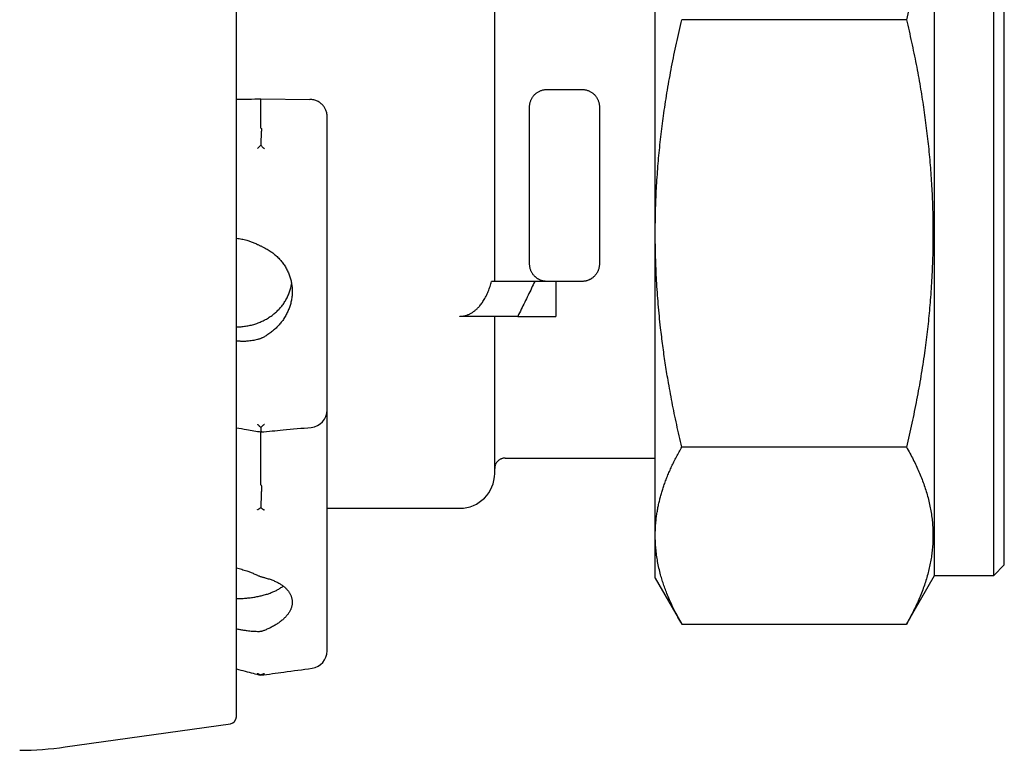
# Model space of a CAD drawing. Header units: millimetres. Extents: x 8 to 399, y 12 to 198.
# Tile 10 of 53: x 80 to 108, y 153 to 174. Entities that reach past the tile are written whole.
import ezdxf

# ---------------------------------------------------------------- set-up
doc = ezdxf.new("R2010")
doc.units = ezdxf.units.MM

msp = doc.modelspace()

# ---------------------------------------------------------------- linework, layer by layer
at = {"color": 7, "linetype": 'Continuous', "lineweight": 30}
for p, q in [((85.749, 174.133), (85.749, 194.109)), ((105.749, 158.208), (105.749, 190.058)), ((107.449, 158.208), (107.449, 190.058)), ((93.149, 166.633), (93.149, 178.903)), ((85.749, 154.156), (85.749, 174.133)), ((104.945, 174.133), (98.51, 174.133)), ((94.649, 172.133), (95.649, 172.133)), ((86.449, 171.022), (86.449, 171.86)), ((86.449, 171.86), (87.854, 171.848)), ((88.349, 170.544), (88.349, 171.356)), ((86.45, 170.535), (86.48, 170.504)), ((94.298, 166.633), (93.058, 166.633)), ((94.899, 166.633), (94.899, 165.632)), ((95.649, 166.633), (94.899, 166.633)), ((92.149, 165.632), (92.149, 165.634)), ((93.808, 165.632), (92.149, 165.632)), ((93.149, 161.274), (93.149, 165.632)), ((93.149, 161.274), (93.149, 164.507)), ((88.349, 160.55), (88.349, 164.175)), ((86.449, 160.801), (86.449, 162.32)), ((86.48, 162.475), (86.45, 162.45)), ((104.945, 161.887), (98.51, 161.887)), ((93.449, 161.571), (97.749, 161.571)), ((86.45, 160.151), (86.48, 160.128)), ((88.349, 160.133), (92.149, 160.133)), ((107.449, 158.208), (107.749, 158.508)), ((97.749, 158.133), (98.51, 156.814)), ((104.945, 156.814), (105.749, 158.208)), ((105.749, 158.208), (107.449, 158.208)), ((98.51, 156.814), (104.945, 156.814)), ((86.48, 155.365), (86.45, 155.355)), ((80.846, 153.293), (85.577, 153.958))]:
    msp.add_line(p, q, dxfattribs=at)
for centre, radius, start, end in [((87.849, 162.949), 0.5, 275.2797, 0), ((92.149, 161.133), 1, 270, 0), ((87.849, 156.044), 0.5, 277.759, 0), ((85.549, 154.156), 0.2, 278, 0), ((79.454, 163.196), 10, 270.5, 278)]:
    msp.add_arc(centre, radius, start, end, dxfattribs=at)
msp.add_ellipse((103.537, 174.133), major_axis=(1604.241, 13.838), ratio=0.001324, start_param=4.701289, end_param=4.701726, dxfattribs=at)
for points, knots in [([(107.749, 158.508), (107.749, 158.508), (107.749, 158.509), (107.749, 158.516), (107.749, 158.528), (107.749, 158.545), (107.749, 158.567), (107.749, 158.594), (107.749, 158.624), (107.749, 158.658), (107.749, 158.695), (107.749, 158.736), (107.749, 158.781), (107.749, 158.83), (107.749, 158.883), (107.749, 158.94), (107.749, 159.001), (107.749, 159.066), (107.749, 159.135), (107.749, 159.207), (107.749, 159.288), (107.749, 159.379), (107.749, 159.479), (107.749, 159.585), (107.749, 159.693), (107.749, 159.804), (107.749, 159.915), (107.749, 160.032), (107.749, 160.152), (107.749, 160.277), (107.749, 160.407), (107.749, 160.536), (107.749, 160.666), (107.749, 160.796), (107.749, 160.929), (107.749, 161.065), (107.749, 161.205), (107.749, 161.348), (107.749, 161.495), (107.749, 161.645), (107.749, 161.798), (107.749, 161.954), (107.749, 162.114), (107.749, 162.286), (107.749, 162.472), (107.749, 162.671), (107.749, 162.875), (107.749, 163.078), (107.749, 163.279), (107.749, 163.479), (107.749, 163.682), (107.749, 163.888), (107.749, 164.097), (107.749, 164.309), (107.749, 164.518), (107.749, 164.724), (107.749, 164.927), (107.749, 165.132), (107.749, 165.339), (107.749, 165.548), (107.749, 165.76), (107.749, 165.974), (107.749, 166.19), (107.749, 166.408), (107.749, 166.628), (107.749, 166.85), (107.749, 167.087), (107.749, 167.34), (107.749, 167.608), (107.749, 167.879), (107.749, 168.146), (107.749, 168.408), (107.749, 168.664), (107.749, 168.923), (107.749, 169.183), (107.749, 169.444), (107.749, 169.707), (107.749, 169.964), (107.749, 170.215), (107.749, 170.459), (107.749, 170.705), (107.749, 170.951), (107.749, 171.198), (107.749, 171.446), (107.749, 171.695), (107.749, 171.944), (107.749, 172.194), (107.749, 172.444), (107.749, 172.695), (107.749, 172.961), (107.749, 173.242), (107.749, 173.539), (107.749, 173.836), (107.749, 174.125), (107.749, 174.407), (107.749, 174.682), (107.749, 174.957), (107.749, 175.231), (107.749, 175.505), (107.749, 175.779), (107.749, 176.044), (107.749, 176.302), (107.749, 176.551), (107.749, 176.8), (107.749, 177.048), (107.749, 177.295), (107.749, 177.541), (107.749, 177.787), (107.749, 178.031), (107.749, 178.275), (107.749, 178.517), (107.749, 178.758), (107.749, 179.013), (107.749, 179.28), (107.749, 179.559), (107.749, 179.837), (107.749, 180.105), (107.749, 180.365), (107.749, 180.616), (107.749, 180.866), (107.749, 181.113), (107.749, 181.357), (107.749, 181.6), (107.749, 181.834), (107.749, 182.058), (107.749, 182.275), (107.749, 182.489), (107.749, 182.7), (107.749, 182.91), (107.749, 183.117), (107.749, 183.322), (107.749, 183.525), (107.749, 183.725), (107.749, 183.923), (107.749, 184.118), (107.749, 184.322), (107.749, 184.534), (107.749, 184.754), (107.749, 184.97), (107.749, 185.176), (107.749, 185.374), (107.749, 185.563), (107.749, 185.749), (107.749, 185.931), (107.749, 186.11), (107.749, 186.284), (107.749, 186.45), (107.749, 186.608), (107.749, 186.759), (107.749, 186.905), (107.749, 187.049), (107.749, 187.189), (107.749, 187.326), (107.749, 187.459), (107.749, 187.589), (107.749, 187.715), (107.749, 187.838), (107.749, 187.957), (107.749, 188.08), (107.749, 188.205), (107.749, 188.331), (107.749, 188.453), (107.749, 188.566), (107.749, 188.672), (107.749, 188.77), (107.749, 188.864), (107.749, 188.954), (107.749, 189.038), (107.749, 189.119), (107.749, 189.192), (107.749, 189.259), (107.749, 189.32), (107.749, 189.378), (107.749, 189.431), (107.749, 189.48), (107.749, 189.526), (107.749, 189.567), (107.749, 189.604), (107.749, 189.637), (107.749, 189.667), (107.749, 189.692), (107.749, 189.714), (107.749, 189.733), (107.749, 189.747), (107.749, 189.756), (107.749, 189.757), (107.749, 189.758)], [0, 0, 0, 0, 0.0056, 0.0112, 0.0168, 0.0224, 0.028, 0.0336, 0.0392, 0.044333, 0.049467, 0.0546, 0.059733, 0.064867, 0.07, 0.075133, 0.080267, 0.0854, 0.090533, 0.095667, 0.1008, 0.10685, 0.1129, 0.11895, 0.125, 0.1306, 0.1362, 0.1418, 0.1474, 0.153, 0.1586, 0.1642, 0.169333, 0.174467, 0.1796, 0.184733, 0.189867, 0.195, 0.200133, 0.205267, 0.2104, 0.215533, 0.220667, 0.2258, 0.23185, 0.2379, 0.24395, 0.25, 0.2556, 0.2612, 0.2668, 0.2724, 0.278, 0.2836, 0.2892, 0.294333, 0.299467, 0.3046, 0.309733, 0.314867, 0.32, 0.325133, 0.330267, 0.3354, 0.340533, 0.345667, 0.3508, 0.35685, 0.3629, 0.36895, 0.375, 0.3806, 0.3862, 0.3918, 0.3974, 0.403, 0.4086, 0.4142, 0.419333, 0.424467, 0.4296, 0.434733, 0.439867, 0.445, 0.450133, 0.455267, 0.4604, 0.465533, 0.470667, 0.4758, 0.48185, 0.4879, 0.49395, 0.5, 0.5056, 0.5112, 0.5168, 0.5224, 0.528, 0.5336, 0.5392, 0.544333, 0.549467, 0.5546, 0.559733, 0.564867, 0.57, 0.575133, 0.580267, 0.5854, 0.590533, 0.595667, 0.6008, 0.60685, 0.6129, 0.61895, 0.625, 0.6306, 0.6362, 0.6418, 0.6474, 0.653, 0.6586, 0.6642, 0.669333, 0.674467, 0.6796, 0.684733, 0.689867, 0.695, 0.700133, 0.705267, 0.7104, 0.715533, 0.720667, 0.7258, 0.73185, 0.7379, 0.74395, 0.75, 0.7556, 0.7612, 0.7668, 0.7724, 0.778, 0.7836, 0.7892, 0.794333, 0.799467, 0.8046, 0.809733, 0.814867, 0.82, 0.825133, 0.830267, 0.8354, 0.840533, 0.845667, 0.8508, 0.85685, 0.8629, 0.86895, 0.875, 0.8806, 0.8862, 0.8918, 0.8974, 0.903, 0.9086, 0.9142, 0.919333, 0.924467, 0.9296, 0.934733, 0.939867, 0.945, 0.950133, 0.955267, 0.9604, 0.965533, 0.970667, 0.9758, 0.98185, 0.9879, 0.99395, 1, 1, 1, 1]), ([(104.945, 186.378), (104.97, 186.271), (105.021, 186.057), (105.092, 185.736), (105.16, 185.416), (105.224, 185.098), (105.284, 184.781), (105.339, 184.47), (105.389, 184.166), (105.435, 183.869), (105.477, 183.571), (105.516, 183.271), (105.552, 182.969), (105.585, 182.666), (105.613, 182.364), (105.638, 182.063), (105.659, 181.762), (105.675, 181.482), (105.687, 181.224), (105.695, 180.988), (105.701, 180.751), (105.705, 180.514), (105.707, 180.248), (105.705, 179.954), (105.699, 179.632), (105.688, 179.31), (105.673, 178.989), (105.654, 178.667), (105.631, 178.351), (105.604, 178.041), (105.574, 177.737), (105.54, 177.432), (105.502, 177.128), (105.46, 176.816), (105.412, 176.493), (105.359, 176.159), (105.301, 175.824), (105.238, 175.488), (105.172, 175.151), (105.101, 174.813), (105.025, 174.473), (104.972, 174.246), (104.945, 174.133)], [0, 0, 0, 0, 0.026712, 0.053236, 0.079592, 0.105796, 0.131867, 0.157824, 0.182211, 0.206531, 0.230802, 0.255174, 0.279936, 0.304577, 0.329118, 0.353583, 0.377993, 0.40237, 0.421517, 0.440669, 0.459839, 0.479036, 0.498273, 0.524426, 0.550512, 0.57656, 0.602598, 0.628655, 0.654759, 0.679439, 0.704207, 0.729087, 0.753952, 0.778353, 0.805634, 0.83299, 0.860445, 0.888022, 0.915744, 0.943634, 0.971712, 1, 1, 1, 1]), ([(97.749, 168.01), (97.749, 168.077), (97.749, 168.213), (97.749, 168.418), (97.749, 168.624), (97.749, 168.831), (97.749, 169.039), (97.749, 169.248), (97.749, 169.458), (97.749, 169.672), (97.749, 169.89), (97.749, 170.113), (97.749, 170.336), (97.749, 170.56), (97.749, 170.785), (97.749, 171.008), (97.749, 171.227), (97.749, 171.443), (97.749, 171.661), (97.749, 171.878), (97.749, 172.096), (97.749, 172.314), (97.749, 172.533), (97.749, 172.755), (97.749, 172.982), (97.749, 173.211), (97.749, 173.442), (97.749, 173.672), (97.749, 173.902), (97.749, 174.129), (97.749, 174.352), (97.749, 174.572), (97.749, 174.792), (97.749, 175.012), (97.749, 175.231), (97.749, 175.451), (97.749, 175.67), (97.749, 175.892), (97.749, 176.117), (97.749, 176.346), (97.749, 176.573), (97.749, 176.801), (97.749, 177.028), (97.749, 177.251), (97.749, 177.469), (97.749, 177.684), (97.749, 177.898), (97.749, 178.112), (97.749, 178.324), (97.749, 178.536), (97.749, 178.747), (97.749, 178.961), (97.749, 179.176), (97.749, 179.395), (97.749, 179.612), (97.749, 179.827), (97.749, 180.042), (97.749, 180.184), (97.749, 180.255)], [0, 0, 0, 0, 0.0175, 0.035, 0.0525, 0.07, 0.0875, 0.105, 0.1225, 0.14, 0.1583334, 0.1766667, 0.195, 0.2133333, 0.2316667, 0.25, 0.2675, 0.285, 0.3025, 0.32, 0.3375, 0.355, 0.3725, 0.39, 0.4083334, 0.4266667, 0.445, 0.4633333, 0.4816667, 0.5, 0.5175, 0.535, 0.5525, 0.57, 0.5875, 0.605, 0.6225, 0.64, 0.6583334, 0.6766667, 0.695, 0.7133333, 0.7316667, 0.75, 0.7675, 0.785, 0.8025, 0.82, 0.8375, 0.855, 0.8725, 0.89, 0.9083334, 0.9266667, 0.945, 0.9633333, 0.9816667, 1, 1, 1, 1]), ([(97.749, 168.01), (97.75, 168.117), (97.751, 168.332), (97.757, 168.654), (97.768, 168.975), (97.783, 169.296), (97.803, 169.617), (97.826, 169.932), (97.853, 170.242), (97.884, 170.546), (97.918, 170.851), (97.955, 171.153), (97.998, 171.464), (98.045, 171.785), (98.099, 172.117), (98.156, 172.451), (98.219, 172.785), (98.285, 173.12), (98.356, 173.456), (98.431, 173.794), (98.484, 174.019), (98.51, 174.133)], [0, 0, 0, 0, 0.052229, 0.104327, 0.15635, 0.208354, 0.260395, 0.31253, 0.36182, 0.411287, 0.460976, 0.510591, 0.559129, 0.613397, 0.667813, 0.722425, 0.77728, 0.832422, 0.887895, 0.943741, 1, 1, 1, 1]), ([(104.945, 174.133), (104.97, 174.025), (105.021, 173.811), (105.092, 173.49), (105.16, 173.17), (105.224, 172.852), (105.284, 172.535), (105.339, 172.224), (105.389, 171.92), (105.435, 171.623), (105.477, 171.325), (105.516, 171.025), (105.552, 170.723), (105.585, 170.42), (105.613, 170.118), (105.638, 169.817), (105.659, 169.516), (105.675, 169.237), (105.687, 168.979), (105.695, 168.742), (105.701, 168.506), (105.705, 168.268), (105.707, 168.002), (105.705, 167.708), (105.699, 167.386), (105.688, 167.064), (105.673, 166.743), (105.654, 166.421), (105.631, 166.106), (105.604, 165.796), (105.574, 165.491), (105.54, 165.186), (105.502, 164.882), (105.46, 164.57), (105.412, 164.247), (105.359, 163.913), (105.301, 163.578), (105.238, 163.242), (105.172, 162.905), (105.101, 162.567), (105.025, 162.227), (104.972, 162), (104.945, 161.887)], [0, 0, 0, 0, 0.026712, 0.053236, 0.079592, 0.105796, 0.131867, 0.157824, 0.182211, 0.206531, 0.230802, 0.255174, 0.279936, 0.304577, 0.329118, 0.353583, 0.377993, 0.40237, 0.421517, 0.440669, 0.459839, 0.479036, 0.498273, 0.524426, 0.550512, 0.57656, 0.602598, 0.628655, 0.654759, 0.679439, 0.704207, 0.729087, 0.753952, 0.778353, 0.805634, 0.83299, 0.860445, 0.888022, 0.915744, 0.943634, 0.971712, 1, 1, 1, 1]), ([(94.149, 171.633), (94.15, 171.646), (94.15, 171.671), (94.155, 171.71), (94.163, 171.748), (94.173, 171.786), (94.187, 171.823), (94.203, 171.859), (94.222, 171.893), (94.243, 171.925), (94.267, 171.956), (94.294, 171.985), (94.322, 172.011), (94.353, 172.036), (94.385, 172.058), (94.42, 172.077), (94.456, 172.094), (94.493, 172.108), (94.531, 172.119), (94.57, 172.126), (94.61, 172.131), (94.636, 172.132), (94.649, 172.133)], [0, 0, 0, 0, 0.050178, 0.100032, 0.149863, 0.199972, 0.250656, 0.301253, 0.351163, 0.400687, 0.450131, 0.499805, 0.549625, 0.599163, 0.648738, 0.698668, 0.749265, 0.799707, 0.849682, 0.899508, 0.949508, 1, 1, 1, 1]), ([(95.649, 172.133), (95.663, 172.132), (95.689, 172.131), (95.729, 172.126), (95.767, 172.119), (95.805, 172.108), (95.843, 172.094), (95.879, 172.077), (95.913, 172.058), (95.946, 172.036), (95.976, 172.012), (96.005, 171.985), (96.031, 171.956), (96.055, 171.926), (96.076, 171.893), (96.095, 171.859), (96.112, 171.823), (96.125, 171.786), (96.136, 171.748), (96.144, 171.71), (96.149, 171.671), (96.149, 171.646), (96.149, 171.633)], [0, 0, 0, 0, 0.050449, 0.100411, 0.150205, 0.200151, 0.250568, 0.301068, 0.350921, 0.400439, 0.449939, 0.499738, 0.549342, 0.598767, 0.648323, 0.698317, 0.749049, 0.799845, 0.85004, 0.899928, 0.949814, 1, 1, 1, 1]), ([(88.349, 171.356), (88.349, 171.374), (88.348, 171.409), (88.339, 171.462), (88.325, 171.512), (88.307, 171.557), (88.286, 171.597), (88.261, 171.636), (88.232, 171.674), (88.198, 171.71), (88.16, 171.743), (88.118, 171.772), (88.071, 171.798), (88.021, 171.819), (87.968, 171.835), (87.912, 171.846), (87.873, 171.847), (87.854, 171.848)], [0, 0, 0, 0, 0.067598, 0.138048, 0.211354, 0.268221, 0.326697, 0.386782, 0.448475, 0.511779, 0.576692, 0.643216, 0.71135, 0.781096, 0.852452, 0.92542, 1, 1, 1, 1]), ([(94.149, 167.133), (94.149, 167.194), (94.149, 167.316), (94.149, 167.502), (94.149, 167.691), (94.149, 167.881), (94.149, 168.073), (94.149, 168.266), (94.149, 168.456), (94.149, 168.642), (94.149, 168.825), (94.149, 169.008), (94.149, 169.193), (94.149, 169.378), (94.149, 169.566), (94.149, 169.754), (94.149, 169.943), (94.149, 170.134), (94.149, 170.325), (94.149, 170.517), (94.149, 170.707), (94.149, 170.894), (94.149, 171.077), (94.149, 171.262), (94.149, 171.447), (94.149, 171.571), (94.149, 171.633)], [0, 0, 0, 0, 0.0448, 0.0896, 0.1344, 0.1792, 0.224, 0.2688, 0.3136, 0.354666, 0.395733, 0.4368, 0.477866, 0.518933, 0.56, 0.601066, 0.642133, 0.6832, 0.724266, 0.765333, 0.8064, 0.84512, 0.88384, 0.92256, 0.96128, 1, 1, 1, 1]), ([(96.149, 171.633), (96.149, 171.561), (96.149, 171.418), (96.149, 171.204), (96.149, 170.991), (96.149, 170.779), (96.149, 170.567), (96.149, 170.357), (96.149, 170.154), (96.149, 169.958), (96.149, 169.769), (96.149, 169.58), (96.149, 169.393), (96.149, 169.207), (96.149, 169.022), (96.149, 168.839), (96.149, 168.657), (96.149, 168.476), (96.149, 168.296), (96.149, 168.119), (96.149, 167.946), (96.149, 167.777), (96.149, 167.614), (96.149, 167.452), (96.149, 167.291), (96.149, 167.185), (96.149, 167.133)], [0, 0, 0, 0, 0.0448, 0.0896, 0.1344, 0.1792, 0.224, 0.2688, 0.3136, 0.354666, 0.395733, 0.4368, 0.477866, 0.518933, 0.56, 0.601066, 0.642133, 0.6832, 0.724266, 0.765333, 0.8064, 0.84512, 0.88384, 0.92256, 0.96128, 1, 1, 1, 1]), ([(86.449, 171.022), (86.45, 171.022), (86.451, 171.021), (86.453, 171.021), (86.455, 171.02)], [0, 0, 0, 0, 0.4602193, 1, 1, 1, 1]), ([(86.455, 171.02), (86.456, 171.02), (86.459, 171.019), (86.461, 171.018), (86.464, 171.016), (86.466, 171.014), (86.467, 171.011), (86.468, 171.008), (86.469, 171.006), (86.469, 171.004), (86.469, 171.004), (86.469, 171.003), (86.469, 171.002), (86.469, 171.001), (86.469, 170.999), (86.469, 170.997), (86.469, 170.994), (86.469, 170.991), (86.468, 170.987), (86.468, 170.982), (86.468, 170.977), (86.467, 170.971), (86.466, 170.962), (86.465, 170.949), (86.464, 170.933), (86.463, 170.917), (86.462, 170.903), (86.461, 170.891), (86.461, 170.882), (86.46, 170.875), (86.46, 170.87), (86.46, 170.868), (86.46, 170.866), (86.459, 170.863), (86.459, 170.861), (86.459, 170.86), (86.459, 170.858), (86.458, 170.847), (86.457, 170.827), (86.456, 170.796), (86.455, 170.764), (86.454, 170.732), (86.453, 170.699), (86.452, 170.666), (86.451, 170.632), (86.45, 170.599), (86.45, 170.567), (86.45, 170.546), (86.45, 170.535)], [0, 0, 0, 0, 0.008767, 0.019149, 0.033004, 0.049447, 0.068657, 0.082926, 0.098501, 0.1028, 0.107192, 0.111678, 0.116257, 0.120931, 0.1257, 0.136605, 0.14881, 0.162333, 0.177192, 0.193409, 0.211003, 0.229993, 0.2504, 0.295632, 0.337156, 0.374781, 0.408359, 0.430725, 0.450739, 0.468373, 0.473112, 0.477643, 0.481964, 0.486076, 0.489979, 0.493672, 0.497154, 0.500427, 0.554459, 0.607902, 0.660615, 0.712469, 0.763347, 0.813145, 0.861776, 0.909165, 0.955254, 1, 1, 1, 1]), ([(86.351, 170.438), (86.353, 170.44), (86.358, 170.444), (86.365, 170.452), (86.375, 170.461), (86.386, 170.472), (86.399, 170.485), (86.414, 170.5), (86.431, 170.517), (86.443, 170.529), (86.45, 170.535)], [0, 0, 0, 0, 0.0605749, 0.1395517, 0.2369334, 0.3527229, 0.4869228, 0.6395349, 0.8105607, 1, 1, 1, 1]), ([(86.48, 170.504), (86.487, 170.497), (86.5, 170.484), (86.519, 170.465), (86.535, 170.449), (86.545, 170.44), (86.55, 170.435)], [0, 0, 0, 0, 0.297472, 0.563295, 0.797469, 1, 1, 1, 1]), ([(88.349, 162.949), (88.349, 163.012), (88.349, 163.139), (88.349, 163.332), (88.349, 163.526), (88.349, 163.721), (88.349, 163.925), (88.349, 164.136), (88.349, 164.348), (88.349, 164.515), (88.349, 164.622), (88.349, 164.665), (88.349, 164.68), (88.349, 164.684), (88.349, 164.687), (88.349, 164.691), (88.349, 164.695), (88.349, 164.699), (88.349, 164.702), (88.349, 164.71), (88.349, 164.723), (88.349, 164.741), (88.349, 164.762), (88.349, 164.786), (88.349, 164.812), (88.349, 164.84), (88.349, 164.87), (88.349, 164.902), (88.349, 164.937), (88.349, 164.974), (88.349, 165.015), (88.349, 165.063), (88.349, 165.116), (88.349, 165.173), (88.349, 165.233), (88.349, 165.297), (88.349, 165.363), (88.349, 165.432), (88.349, 165.505), (88.349, 165.57), (88.349, 165.624), (88.349, 165.665), (88.349, 165.705), (88.349, 165.743), (88.349, 165.781), (88.349, 165.818), (88.349, 165.864), (88.349, 165.919), (88.349, 165.981), (88.349, 166.044), (88.349, 166.106), (88.349, 166.168), (88.349, 166.227), (88.349, 166.283), (88.349, 166.335), (88.349, 166.382), (88.349, 166.425), (88.349, 166.463), (88.349, 166.495), (88.349, 166.521), (88.349, 166.541), (88.349, 166.554), (88.349, 166.562), (88.349, 166.564), (88.349, 166.566), (88.349, 166.568), (88.349, 166.57), (88.349, 166.652), (88.349, 166.813), (88.349, 167.055), (88.349, 167.298), (88.349, 167.543), (88.349, 167.767), (88.349, 167.97), (88.349, 168.151), (88.349, 168.317), (88.349, 168.434), (88.349, 168.492), (88.349, 168.506), (88.349, 168.51), (88.349, 168.515), (88.349, 168.519), (88.349, 168.523), (88.349, 168.532), (88.349, 168.546), (88.349, 168.567), (88.349, 168.592), (88.349, 168.619), (88.349, 168.65), (88.349, 168.685), (88.349, 168.725), (88.349, 168.767), (88.349, 168.813), (88.349, 168.863), (88.349, 168.915), (88.349, 168.969), (88.349, 169.025), (88.349, 169.084), (88.349, 169.147), (88.349, 169.211), (88.349, 169.276), (88.349, 169.343), (88.349, 169.399), (88.349, 169.445), (88.349, 169.479), (88.349, 169.513), (88.349, 169.546), (88.349, 169.591), (88.349, 169.647), (88.349, 169.713), (88.349, 169.778), (88.349, 169.843), (88.349, 169.909), (88.349, 169.974), (88.349, 170.037), (88.349, 170.096), (88.349, 170.153), (88.349, 170.207), (88.349, 170.258), (88.349, 170.307), (88.349, 170.354), (88.349, 170.398), (88.349, 170.439), (88.349, 170.477), (88.349, 170.511), (88.349, 170.533), (88.349, 170.544)], [0, 0, 0, 0, 0.027999, 0.055997, 0.083995, 0.111994, 0.139992, 0.170789, 0.201586, 0.228688, 0.240613, 0.24586, 0.246375, 0.24689, 0.247406, 0.247921, 0.248436, 0.248952, 0.249467, 0.249982, 0.252158, 0.254691, 0.257582, 0.26083, 0.264435, 0.268397, 0.27246, 0.276841, 0.281539, 0.286555, 0.291888, 0.298692, 0.305952, 0.313666, 0.321836, 0.330462, 0.339376, 0.34873, 0.358523, 0.368755, 0.374799, 0.380151, 0.385402, 0.390552, 0.395602, 0.400551, 0.4054, 0.414028, 0.422319, 0.430271, 0.438898, 0.447089, 0.454843, 0.462161, 0.469043, 0.475489, 0.4808, 0.485774, 0.490409, 0.493284, 0.496011, 0.49829, 0.49858, 0.498867, 0.499153, 0.499438, 0.49972, 0.5, 0.531358, 0.562716, 0.594074, 0.625432, 0.65679, 0.679785, 0.702781, 0.725776, 0.742774, 0.746963, 0.747511, 0.74806, 0.748608, 0.749157, 0.749705, 0.75008, 0.752386, 0.755087, 0.758151, 0.761579, 0.765371, 0.769873, 0.7748, 0.78015, 0.785924, 0.792122, 0.798745, 0.805377, 0.812386, 0.819771, 0.827534, 0.835673, 0.84361, 0.851875, 0.860469, 0.864634, 0.868872, 0.873183, 0.877291, 0.881205, 0.889739, 0.897997, 0.905978, 0.913682, 0.9221, 0.930161, 0.937864, 0.945209, 0.952196, 0.958826, 0.965098, 0.971013, 0.976825, 0.982245, 0.987273, 0.991908, 0.99615, 1, 1, 1, 1]), ([(85.749, 167.87), (85.775, 167.867), (85.825, 167.861), (85.901, 167.848), (85.976, 167.831), (86.043, 167.813), (86.102, 167.796), (86.152, 167.779), (86.203, 167.76), (86.253, 167.74), (86.302, 167.718), (86.335, 167.703), (86.351, 167.695)], [0, 0, 0, 0, 0.122302, 0.244604, 0.367938, 0.491271, 0.575674, 0.660097, 0.744499, 0.829659, 0.91484, 1, 1, 1, 1]), ([(98.51, 161.887), (98.485, 161.994), (98.434, 162.209), (98.363, 162.53), (98.295, 162.85), (98.231, 163.168), (98.172, 163.486), (98.119, 163.78), (98.074, 164.051), (98.035, 164.299), (97.999, 164.547), (97.965, 164.796), (97.933, 165.048), (97.899, 165.33), (97.866, 165.641), (97.835, 165.98), (97.809, 166.318), (97.787, 166.656), (97.77, 166.994), (97.758, 167.332), (97.751, 167.67), (97.75, 167.896), (97.749, 168.01)], [0, 0, 0, 0, 0.05347, 0.106566, 0.159323, 0.211775, 0.263961, 0.315918, 0.356607, 0.397199, 0.437714, 0.478172, 0.519162, 0.560669, 0.615996, 0.671078, 0.725977, 0.780758, 0.835485, 0.890224, 0.94504, 1, 1, 1, 1]), ([(97.749, 159.35), (97.749, 159.379), (97.749, 159.435), (97.749, 159.524), (97.749, 159.615), (97.749, 159.709), (97.749, 159.805), (97.749, 159.905), (97.749, 160.007), (97.749, 160.113), (97.749, 160.224), (97.749, 160.339), (97.749, 160.457), (97.749, 160.578), (97.749, 160.702), (97.749, 160.827), (97.749, 160.952), (97.749, 161.078), (97.749, 161.206), (97.749, 161.337), (97.749, 161.47), (97.749, 161.606), (97.749, 161.744), (97.749, 161.887), (97.749, 162.034), (97.749, 162.186), (97.749, 162.34), (97.749, 162.497), (97.749, 162.657), (97.749, 162.816), (97.749, 162.975), (97.749, 163.134), (97.749, 163.294), (97.749, 163.457), (97.749, 163.622), (97.749, 163.789), (97.749, 163.958), (97.749, 164.131), (97.749, 164.309), (97.749, 164.492), (97.749, 164.677), (97.749, 164.864), (97.749, 165.052), (97.749, 165.24), (97.749, 165.427), (97.749, 165.612), (97.749, 165.799), (97.749, 165.988), (97.749, 166.178), (97.749, 166.369), (97.749, 166.562), (97.749, 166.76), (97.749, 166.962), (97.749, 167.169), (97.749, 167.377), (97.749, 167.586), (97.749, 167.797), (97.749, 167.939), (97.749, 168.01)], [0, 0, 0, 0, 0.0175, 0.035, 0.0525, 0.07, 0.0875, 0.105, 0.1225, 0.14, 0.158333, 0.176667, 0.195, 0.213333, 0.231667, 0.25, 0.2675, 0.285, 0.3025, 0.32, 0.3375, 0.355, 0.3725, 0.39, 0.408333, 0.426667, 0.445, 0.463333, 0.481667, 0.5, 0.5175, 0.535, 0.5525, 0.57, 0.5875, 0.605, 0.6225, 0.64, 0.658333, 0.676667, 0.695, 0.713333, 0.731667, 0.75, 0.7675, 0.785, 0.8025, 0.82, 0.8375, 0.855, 0.8725, 0.89, 0.908333, 0.926667, 0.945, 0.963333, 0.981667, 1, 1, 1, 1]), ([(86.351, 167.695), (86.362, 167.69), (86.383, 167.679), (86.416, 167.663), (86.448, 167.648), (86.47, 167.637), (86.481, 167.632)], [0, 0, 0, 0, 0.247447, 0.495925, 0.747467, 1, 1, 1, 1]), ([(86.481, 167.632), (86.492, 167.626), (86.516, 167.615), (86.538, 167.603), (86.55, 167.598)], [0, 0, 0, 0, 0.492013, 1, 1, 1, 1]), ([(86.55, 167.598), (86.569, 167.588), (86.607, 167.569), (86.662, 167.537), (86.716, 167.503), (86.768, 167.467), (86.82, 167.428), (86.869, 167.387), (86.917, 167.343), (86.962, 167.298), (87.005, 167.252), (87.045, 167.205), (87.083, 167.156), (87.119, 167.104), (87.153, 167.051), (87.184, 166.996), (87.213, 166.94), (87.239, 166.883), (87.262, 166.826), (87.283, 166.768), (87.3, 166.71), (87.316, 166.65), (87.328, 166.589), (87.338, 166.527), (87.345, 166.465), (87.349, 166.403), (87.35, 166.341), (87.348, 166.28), (87.344, 166.219), (87.336, 166.157), (87.326, 166.096), (87.313, 166.033), (87.297, 165.972), (87.279, 165.912), (87.258, 165.853), (87.234, 165.795), (87.208, 165.738), (87.179, 165.681), (87.147, 165.626), (87.113, 165.57), (87.076, 165.516), (87.037, 165.464), (86.996, 165.414), (86.953, 165.366), (86.909, 165.32), (86.862, 165.275), (86.812, 165.231), (86.76, 165.188), (86.706, 165.148), (86.653, 165.111), (86.601, 165.077), (86.567, 165.057), (86.55, 165.048)], [0, 0, 0, 0, 0.0198091, 0.0396353, 0.0594615, 0.0792706, 0.0996542, 0.1200564, 0.1404587, 0.1608422, 0.1806518, 0.2004784, 0.2203051, 0.2401146, 0.2605007, 0.2809055, 0.3013103, 0.3216963, 0.3414844, 0.3612897, 0.3810949, 0.400883, 0.4212457, 0.441627, 0.4620083, 0.4823709, 0.5021609, 0.5219679, 0.5417749, 0.5615649, 0.5819294, 0.6023126, 0.6226958, 0.6430603, 0.662851, 0.6826588, 0.7024666, 0.7222573, 0.7426229, 0.7630072, 0.7833914, 0.803757, 0.8235445, 0.8433491, 0.8631538, 0.8829413, 0.9033026, 0.9236824, 0.9440623, 0.9644236, 0.9822118, 1, 1, 1, 1]), ([(94.649, 166.633), (94.637, 166.633), (94.613, 166.633), (94.577, 166.637), (94.545, 166.643), (94.516, 166.65), (94.491, 166.658), (94.466, 166.667), (94.439, 166.679), (94.411, 166.693), (94.382, 166.71), (94.356, 166.727), (94.334, 166.744), (94.315, 166.76), (94.297, 166.777), (94.277, 166.799), (94.255, 166.825), (94.233, 166.855), (94.213, 166.887), (94.196, 166.92), (94.18, 166.957), (94.167, 166.997), (94.157, 167.041), (94.151, 167.087), (94.15, 167.117), (94.149, 167.133)], [0, 0, 0, 0, 0.041777, 0.083107, 0.124297, 0.155289, 0.186507, 0.218077, 0.250122, 0.290708, 0.331471, 0.372626, 0.403878, 0.435552, 0.467731, 0.500492, 0.549937, 0.599373, 0.649029, 0.699131, 0.749901, 0.811924, 0.874037, 0.936608, 1, 1, 1, 1]), ([(96.149, 167.133), (96.149, 167.12), (96.149, 167.096), (96.145, 167.06), (96.138, 167.024), (96.129, 166.989), (96.118, 166.957), (96.105, 166.926), (96.091, 166.898), (96.076, 166.871), (96.059, 166.845), (96.04, 166.82), (96.019, 166.796), (95.996, 166.772), (95.972, 166.75), (95.947, 166.731), (95.925, 166.715), (95.903, 166.701), (95.881, 166.689), (95.855, 166.677), (95.826, 166.664), (95.792, 166.653), (95.757, 166.644), (95.722, 166.637), (95.686, 166.633), (95.662, 166.633), (95.649, 166.633)], [0, 0, 0, 0, 0.050189, 0.10001, 0.149646, 0.199283, 0.249106, 0.291795, 0.333859, 0.375422, 0.416613, 0.457564, 0.49841, 0.541978, 0.584567, 0.626366, 0.65732, 0.688029, 0.718584, 0.749075, 0.791826, 0.833799, 0.875292, 0.916615, 0.958081, 1, 1, 1, 1]), ([(85.749, 165.331), (85.771, 165.331), (85.816, 165.332), (85.882, 165.335), (85.948, 165.341), (86.014, 165.35), (86.081, 165.361), (86.147, 165.375), (86.213, 165.391), (86.277, 165.41), (86.34, 165.431), (86.401, 165.454), (86.461, 165.479), (86.521, 165.507), (86.579, 165.537), (86.637, 165.569), (86.693, 165.604), (86.747, 165.641), (86.798, 165.679), (86.847, 165.719), (86.895, 165.761), (86.941, 165.805), (86.985, 165.851), (87.027, 165.899), (87.067, 165.949), (87.104, 166.001), (87.139, 166.053), (87.171, 166.105), (87.2, 166.16), (87.227, 166.216), (87.252, 166.273), (87.274, 166.332), (87.294, 166.392), (87.31, 166.452), (87.323, 166.509), (87.329, 166.545), (87.332, 166.562)], [0, 0, 0, 0, 0.029019, 0.058038, 0.087259, 0.116481, 0.146339, 0.176197, 0.206276, 0.236354, 0.265373, 0.294392, 0.323612, 0.352832, 0.382685, 0.412538, 0.442609, 0.47268, 0.501765, 0.530849, 0.560135, 0.589421, 0.619343, 0.649264, 0.679404, 0.709545, 0.73867, 0.767795, 0.797123, 0.826451, 0.856421, 0.88639, 0.916581, 0.946772, 0.975825, 1, 1, 1, 1]), ([(92.149, 165.633), (92.163, 165.634), (92.189, 165.634), (92.229, 165.638), (92.269, 165.645), (92.309, 165.654), (92.349, 165.666), (92.387, 165.68), (92.424, 165.697), (92.46, 165.715), (92.494, 165.735), (92.529, 165.757), (92.562, 165.78), (92.595, 165.807), (92.628, 165.835), (92.661, 165.867), (92.692, 165.899), (92.725, 165.937), (92.761, 165.981), (92.797, 166.031), (92.833, 166.086), (92.869, 166.146), (92.904, 166.211), (92.936, 166.277), (92.965, 166.346), (92.992, 166.416), (93.017, 166.487), (93.039, 166.559), (93.052, 166.608), (93.058, 166.633)], [0, 0, 0, 0, 0.0275302, 0.0550904, 0.0826221, 0.1112242, 0.1398573, 0.1684637, 0.1959459, 0.2234504, 0.2509367, 0.2791022, 0.3072859, 0.3354553, 0.3665881, 0.397752, 0.4289222, 0.4600637, 0.5027134, 0.5453917, 0.5880498, 0.638847, 0.6896955, 0.7405573, 0.7913727, 0.8435097, 0.8956783, 0.9478538, 1, 1, 1, 1]), ([(94.298, 166.633), (94.267, 166.567), (94.204, 166.434), (94.108, 166.235), (94.01, 166.035), (93.91, 165.834), (93.842, 165.7), (93.808, 165.632)], [0, 0, 0, 0, 0.196466, 0.394667, 0.594636, 0.796404, 1, 1, 1, 1]), ([(94.899, 166.633), (94.86, 166.633), (94.782, 166.633), (94.664, 166.633), (94.543, 166.633), (94.421, 166.633), (94.339, 166.633), (94.298, 166.633)], [0, 0, 0, 0, 0.195497, 0.393241, 0.593236, 0.795488, 1, 1, 1, 1]), ([(93.808, 165.632), (93.857, 165.632), (93.953, 165.632), (94.096, 165.632), (94.236, 165.632), (94.373, 165.632), (94.509, 165.632), (94.641, 165.632), (94.771, 165.632), (94.857, 165.632), (94.899, 165.632)], [0, 0, 0, 0, 0.130521, 0.259453, 0.386801, 0.512571, 0.636769, 0.759401, 0.880476, 1, 1, 1, 1]), ([(86.55, 165.048), (86.538, 165.041), (86.516, 165.028), (86.492, 165.017), (86.481, 165.012)], [0, 0, 0, 0, 0.507987, 1, 1, 1, 1]), ([(86.351, 164.965), (86.328, 164.96), (86.281, 164.948), (86.209, 164.935), (86.136, 164.925), (86.069, 164.919), (86.01, 164.915), (85.959, 164.914), (85.907, 164.914), (85.855, 164.916), (85.802, 164.919), (85.767, 164.922), (85.749, 164.924)], [0, 0, 0, 0, 0.12231, 0.24462, 0.367953, 0.491286, 0.575684, 0.660103, 0.744501, 0.82966, 0.914841, 1, 1, 1, 1]), ([(86.481, 165.012), (86.47, 165.007), (86.449, 164.998), (86.416, 164.985), (86.384, 164.974), (86.362, 164.968), (86.351, 164.965)], [0, 0, 0, 0, 0.247547, 0.496023, 0.747479, 1, 1, 1, 1]), ([(86.351, 162.543), (86.353, 162.541), (86.358, 162.536), (86.365, 162.528), (86.375, 162.519), (86.386, 162.508), (86.399, 162.496), (86.414, 162.482), (86.431, 162.466), (86.443, 162.456), (86.45, 162.45)], [0, 0, 0, 0, 0.060576, 0.139554, 0.236936, 0.352726, 0.486925, 0.639537, 0.810562, 1, 1, 1, 1]), ([(86.55, 162.536), (86.545, 162.532), (86.535, 162.523), (86.519, 162.508), (86.5, 162.492), (86.487, 162.481), (86.48, 162.475)], [0, 0, 0, 0, 0.202531, 0.436705, 0.702528, 1, 1, 1, 1]), ([(85.749, 162.439), (85.847, 162.422), (86.084, 162.382), (86.321, 162.342), (86.46, 162.319)], [0, 0, 0, 0, 0.413044, 1, 1, 1, 1]), ([(86.45, 162.45), (86.45, 162.443), (86.45, 162.429), (86.45, 162.409), (86.451, 162.391), (86.452, 162.374), (86.453, 162.359), (86.454, 162.347), (86.455, 162.337), (86.456, 162.329), (86.457, 162.325), (86.457, 162.322), (86.458, 162.321), (86.458, 162.321), (86.458, 162.32), (86.458, 162.32), (86.458, 162.32), (86.459, 162.319), (86.459, 162.319), (86.459, 162.319), (86.459, 162.319), (86.46, 162.319), (86.46, 162.319)], [0, 0, 0, 0, 0.085666, 0.173906, 0.264637, 0.357747, 0.453096, 0.543963, 0.636473, 0.730448, 0.793185, 0.856414, 0.868887, 0.881376, 0.893881, 0.906401, 0.918936, 0.931484, 0.944046, 0.956621, 0.988673, 1, 1, 1, 1]), ([(86.46, 162.319), (86.669, 162.338), (87.147, 162.382), (87.626, 162.426), (87.895, 162.451)], [0, 0, 0, 0, 0.436194, 1, 1, 1, 1]), ([(97.749, 159.35), (97.75, 159.395), (97.751, 159.484), (97.757, 159.617), (97.768, 159.751), (97.783, 159.884), (97.803, 160.017), (97.826, 160.147), (97.853, 160.275), (97.884, 160.401), (97.918, 160.527), (97.955, 160.652), (97.998, 160.781), (98.045, 160.914), (98.099, 161.052), (98.156, 161.19), (98.219, 161.328), (98.285, 161.467), (98.356, 161.606), (98.431, 161.746), (98.484, 161.84), (98.51, 161.887)], [0, 0, 0, 0, 0.052229, 0.104327, 0.15635, 0.208354, 0.260395, 0.31253, 0.36182, 0.411287, 0.460976, 0.510591, 0.559129, 0.613397, 0.667813, 0.722425, 0.77728, 0.832422, 0.887895, 0.943741, 1, 1, 1, 1]), ([(104.945, 161.887), (104.979, 161.827), (105.046, 161.709), (105.139, 161.531), (105.225, 161.354), (105.305, 161.178), (105.377, 161.003), (105.442, 160.828), (105.501, 160.652), (105.554, 160.472), (105.6, 160.288), (105.638, 160.102), (105.668, 159.917), (105.69, 159.731), (105.703, 159.545), (105.707, 159.362), (105.704, 159.18), (105.693, 159.002), (105.673, 158.824), (105.646, 158.645), (105.612, 158.466), (105.569, 158.287), (105.519, 158.108), (105.461, 157.928), (105.395, 157.746), (105.321, 157.561), (105.239, 157.376), (105.149, 157.189), (105.051, 157.002), (104.981, 156.877), (104.945, 156.814)], [0, 0, 0, 0, 0.0357312, 0.0711382, 0.106263, 0.1411498, 0.1758447, 0.2103956, 0.2448523, 0.2799362, 0.3165665, 0.3530011, 0.3893136, 0.425579, 0.4618732, 0.4982729, 0.5332819, 0.5681891, 0.6030628, 0.6379709, 0.6729805, 0.7081573, 0.743566, 0.7783528, 0.8147432, 0.8512805, 0.8880216, 0.9250208, 0.9623304, 1, 1, 1, 1]), ([(93.449, 161.571), (93.44, 161.571), (93.42, 161.57), (93.391, 161.566), (93.362, 161.558), (93.334, 161.548), (93.308, 161.536), (93.283, 161.521), (93.259, 161.504), (93.237, 161.485), (93.218, 161.463), (93.2, 161.44), (93.185, 161.415), (93.172, 161.388), (93.162, 161.361), (93.155, 161.332), (93.15, 161.304), (93.15, 161.284), (93.149, 161.274)], [0, 0, 0, 0, 0.06196, 0.123974, 0.186651, 0.250585, 0.312559, 0.374339, 0.436535, 0.499745, 0.560799, 0.622305, 0.684883, 0.749125, 0.812124, 0.874516, 0.936931, 1, 1, 1, 1]), ([(93.149, 161.132), (93.149, 161.132), (93.149, 161.131), (93.149, 161.133), (93.149, 161.138), (93.149, 161.145), (93.149, 161.156), (93.149, 161.169), (93.149, 161.184), (93.149, 161.203), (93.149, 161.224), (93.149, 161.247), (93.149, 161.265), (93.149, 161.274)], [0, 0, 0, 0, 0.0214436, 0.1200112, 0.218578, 0.3171435, 0.4157074, 0.5142694, 0.6128292, 0.7096264, 0.8064209, 0.9032122, 1, 1, 1, 1]), ([(86.449, 160.801), (86.45, 160.8), (86.451, 160.797), (86.453, 160.794), (86.455, 160.793)], [0, 0, 0, 0, 0.4602193, 1, 1, 1, 1]), ([(86.455, 160.793), (86.456, 160.792), (86.459, 160.789), (86.461, 160.784), (86.464, 160.778), (86.466, 160.77), (86.467, 160.761), (86.468, 160.752), (86.469, 160.746), (86.469, 160.742), (86.469, 160.739), (86.469, 160.737), (86.469, 160.734), (86.469, 160.732), (86.469, 160.728), (86.469, 160.723), (86.469, 160.716), (86.469, 160.708), (86.468, 160.699), (86.468, 160.69), (86.468, 160.679), (86.467, 160.668), (86.466, 160.65), (86.465, 160.627), (86.464, 160.6), (86.463, 160.575), (86.462, 160.554), (86.461, 160.537), (86.461, 160.523), (86.46, 160.514), (86.46, 160.507), (86.46, 160.504), (86.46, 160.501), (86.459, 160.498), (86.459, 160.496), (86.459, 160.493), (86.459, 160.491), (86.458, 160.477), (86.457, 160.451), (86.456, 160.413), (86.455, 160.376), (86.454, 160.34), (86.453, 160.304), (86.452, 160.271), (86.451, 160.238), (86.45, 160.207), (86.45, 160.178), (86.45, 160.16), (86.45, 160.151)], [0, 0, 0, 0, 0.0087672, 0.0191494, 0.0330039, 0.0494466, 0.0686573, 0.0829256, 0.0985005, 0.1028002, 0.1071925, 0.111678, 0.1162574, 0.1209311, 0.1256998, 0.1366049, 0.1488097, 0.1623325, 0.1771924, 0.193409, 0.2110026, 0.2299931, 0.2504001, 0.2956317, 0.3371558, 0.374781, 0.4083592, 0.4307254, 0.4507387, 0.468373, 0.4731121, 0.4776427, 0.4819642, 0.4860764, 0.489979, 0.4936717, 0.4971543, 0.5004267, 0.5544594, 0.607902, 0.6606149, 0.7124687, 0.7633465, 0.8131451, 0.8617756, 0.9091646, 0.9552539, 1, 1, 1, 1]), ([(88.349, 156.044), (88.349, 156.072), (88.349, 156.127), (88.349, 156.214), (88.349, 156.303), (88.349, 156.395), (88.349, 156.492), (88.349, 156.595), (88.349, 156.701), (88.349, 156.786), (88.349, 156.841), (88.349, 156.863), (88.349, 156.871), (88.349, 156.873), (88.349, 156.874), (88.349, 156.876), (88.349, 156.878), (88.349, 156.88), (88.349, 156.882), (88.349, 156.886), (88.349, 156.893), (88.349, 156.902), (88.349, 156.913), (88.349, 156.926), (88.349, 156.939), (88.349, 156.954), (88.349, 156.97), (88.349, 156.987), (88.349, 157.005), (88.349, 157.024), (88.349, 157.047), (88.349, 157.072), (88.349, 157.101), (88.349, 157.131), (88.349, 157.164), (88.349, 157.198), (88.349, 157.234), (88.349, 157.272), (88.349, 157.312), (88.349, 157.348), (88.349, 157.378), (88.349, 157.401), (88.349, 157.423), (88.349, 157.445), (88.349, 157.466), (88.349, 157.487), (88.349, 157.513), (88.349, 157.544), (88.349, 157.58), (88.349, 157.616), (88.349, 157.652), (88.349, 157.687), (88.349, 157.721), (88.349, 157.754), (88.349, 157.784), (88.349, 157.812), (88.349, 157.837), (88.349, 157.859), (88.349, 157.878), (88.349, 157.893), (88.349, 157.905), (88.349, 157.913), (88.349, 157.918), (88.349, 157.919), (88.349, 157.92), (88.349, 157.922), (88.349, 157.923), (88.349, 157.971), (88.349, 158.067), (88.349, 158.214), (88.349, 158.364), (88.349, 158.516), (88.349, 158.658), (88.349, 158.788), (88.349, 158.905), (88.349, 159.013), (88.349, 159.09), (88.349, 159.128), (88.349, 159.137), (88.349, 159.14), (88.349, 159.143), (88.349, 159.146), (88.349, 159.148), (88.349, 159.154), (88.349, 159.163), (88.349, 159.178), (88.349, 159.194), (88.349, 159.212), (88.349, 159.233), (88.349, 159.256), (88.349, 159.282), (88.349, 159.311), (88.349, 159.342), (88.349, 159.375), (88.349, 159.41), (88.349, 159.447), (88.349, 159.485), (88.349, 159.525), (88.349, 159.567), (88.349, 159.611), (88.349, 159.655), (88.349, 159.701), (88.349, 159.74), (88.349, 159.772), (88.349, 159.795), (88.349, 159.819), (88.349, 159.842), (88.349, 159.873), (88.349, 159.912), (88.349, 159.958), (88.349, 160.004), (88.349, 160.049), (88.349, 160.095), (88.349, 160.142), (88.349, 160.186), (88.349, 160.228), (88.349, 160.269), (88.349, 160.307), (88.349, 160.344), (88.349, 160.379), (88.349, 160.412), (88.349, 160.444), (88.349, 160.474), (88.349, 160.501), (88.349, 160.526), (88.349, 160.542), (88.349, 160.55)], [0, 0, 0, 0, 0.027999, 0.055997, 0.083995, 0.111994, 0.139992, 0.170789, 0.201586, 0.228688, 0.240613, 0.24586, 0.246375, 0.24689, 0.247406, 0.247921, 0.248436, 0.248952, 0.249467, 0.249982, 0.252158, 0.254691, 0.257582, 0.26083, 0.264435, 0.268397, 0.27246, 0.276841, 0.281539, 0.286555, 0.291888, 0.298692, 0.305952, 0.313666, 0.321836, 0.330462, 0.339376, 0.34873, 0.358523, 0.368755, 0.374799, 0.380151, 0.385402, 0.390552, 0.395602, 0.400551, 0.4054, 0.414028, 0.422319, 0.430271, 0.438898, 0.447089, 0.454843, 0.462161, 0.469043, 0.475489, 0.4808, 0.485774, 0.490409, 0.493284, 0.496011, 0.49829, 0.49858, 0.498867, 0.499153, 0.499438, 0.49972, 0.5, 0.531358, 0.562716, 0.594074, 0.625432, 0.65679, 0.679785, 0.702781, 0.725776, 0.742774, 0.746963, 0.747511, 0.74806, 0.748608, 0.749157, 0.749705, 0.75008, 0.752386, 0.755087, 0.758151, 0.761579, 0.765371, 0.769873, 0.7748, 0.78015, 0.785924, 0.792122, 0.798745, 0.805377, 0.812386, 0.819771, 0.827534, 0.835673, 0.84361, 0.851875, 0.860469, 0.864634, 0.868872, 0.873183, 0.877291, 0.881205, 0.889739, 0.897997, 0.905978, 0.913682, 0.9221, 0.930161, 0.937864, 0.945209, 0.952196, 0.958826, 0.965098, 0.971013, 0.976825, 0.982245, 0.987273, 0.991908, 0.99615, 1, 1, 1, 1]), ([(86.351, 160.09), (86.353, 160.091), (86.358, 160.093), (86.365, 160.098), (86.375, 160.103), (86.386, 160.11), (86.399, 160.118), (86.414, 160.128), (86.431, 160.139), (86.443, 160.147), (86.45, 160.151)], [0, 0, 0, 0, 0.0605749, 0.1395517, 0.2369334, 0.3527229, 0.4869228, 0.6395349, 0.8105607, 1, 1, 1, 1]), ([(86.48, 160.128), (86.487, 160.123), (86.5, 160.113), (86.519, 160.101), (86.535, 160.09), (86.545, 160.084), (86.55, 160.081)], [0, 0, 0, 0, 0.297472, 0.563295, 0.797469, 1, 1, 1, 1]), ([(98.51, 156.814), (98.473, 156.881), (98.398, 157.014), (98.295, 157.213), (98.2, 157.411), (98.121, 157.594), (98.054, 157.762), (97.999, 157.916), (97.948, 158.072), (97.899, 158.238), (97.855, 158.416), (97.816, 158.603), (97.786, 158.79), (97.765, 158.977), (97.752, 159.163), (97.75, 159.288), (97.749, 159.35)], [0, 0, 0, 0, 0.080063, 0.159323, 0.237899, 0.315918, 0.376914, 0.437714, 0.498386, 0.560669, 0.634381, 0.707694, 0.780758, 0.853727, 0.926756, 1, 1, 1, 1]), ([(97.749, 158.133), (97.749, 158.133), (97.749, 158.134), (97.749, 158.142), (97.749, 158.156), (97.749, 158.175), (97.749, 158.199), (97.749, 158.228), (97.749, 158.261), (97.749, 158.299), (97.749, 158.341), (97.749, 158.388), (97.749, 158.44), (97.749, 158.499), (97.749, 158.564), (97.749, 158.634), (97.749, 158.71), (97.749, 158.791), (97.749, 158.875), (97.749, 158.962), (97.749, 159.052), (97.749, 159.147), (97.749, 159.246), (97.749, 159.316), (97.749, 159.35)], [0, 0, 0, 0, 0.0466666, 0.0933333, 0.1399999, 0.1866665, 0.2333332, 0.2799998, 0.3239998, 0.3679999, 0.4119999, 0.456, 0.5, 0.5466666, 0.5933333, 0.6399999, 0.6866665, 0.7333332, 0.7799998, 0.8239998, 0.8679999, 0.9119999, 0.956, 1, 1, 1, 1]), ([(85.749, 158.421), (85.775, 158.415), (85.825, 158.404), (85.901, 158.383), (85.976, 158.361), (86.043, 158.339), (86.102, 158.318), (86.152, 158.299), (86.203, 158.279), (86.253, 158.258), (86.302, 158.237), (86.335, 158.222), (86.351, 158.214)], [0, 0, 0, 0, 0.122302, 0.244604, 0.367938, 0.491271, 0.575674, 0.660097, 0.744499, 0.829659, 0.91484, 1, 1, 1, 1]), ([(86.351, 158.214), (86.362, 158.209), (86.383, 158.199), (86.416, 158.186), (86.448, 158.174), (86.47, 158.167), (86.481, 158.164)], [0, 0, 0, 0, 0.247447, 0.495925, 0.747467, 1, 1, 1, 1]), ([(86.481, 158.164), (86.492, 158.16), (86.516, 158.153), (86.538, 158.148), (86.55, 158.145)], [0, 0, 0, 0, 0.492013, 1, 1, 1, 1]), ([(86.55, 158.145), (86.569, 158.14), (86.607, 158.131), (86.662, 158.115), (86.716, 158.098), (86.768, 158.08), (86.82, 158.059), (86.869, 158.037), (86.917, 158.014), (86.962, 157.99), (87.005, 157.964), (87.045, 157.938), (87.083, 157.911), (87.119, 157.882), (87.153, 157.852), (87.184, 157.821), (87.213, 157.788), (87.239, 157.756), (87.262, 157.723), (87.283, 157.689), (87.3, 157.655), (87.316, 157.62), (87.328, 157.585), (87.338, 157.548), (87.345, 157.512), (87.349, 157.475), (87.35, 157.438), (87.348, 157.402), (87.344, 157.366), (87.336, 157.329), (87.326, 157.292), (87.313, 157.254), (87.297, 157.217), (87.279, 157.181), (87.258, 157.145), (87.234, 157.11), (87.208, 157.075), (87.179, 157.04), (87.147, 157.006), (87.113, 156.972), (87.076, 156.938), (87.037, 156.905), (86.996, 156.874), (86.953, 156.843), (86.909, 156.813), (86.862, 156.784), (86.812, 156.755), (86.76, 156.727), (86.706, 156.7), (86.653, 156.676), (86.601, 156.653), (86.567, 156.639), (86.55, 156.632)], [0, 0, 0, 0, 0.019809, 0.039635, 0.059461, 0.079271, 0.099654, 0.120056, 0.140459, 0.160842, 0.180652, 0.200478, 0.220305, 0.240115, 0.260501, 0.280905, 0.30131, 0.321696, 0.341484, 0.36129, 0.381095, 0.400883, 0.421246, 0.441627, 0.462008, 0.482371, 0.502161, 0.521968, 0.541775, 0.561565, 0.581929, 0.602313, 0.622696, 0.64306, 0.662851, 0.682659, 0.702467, 0.722257, 0.742623, 0.763007, 0.783391, 0.803757, 0.823544, 0.843349, 0.863154, 0.882941, 0.903303, 0.923682, 0.944062, 0.964424, 0.982212, 1, 1, 1, 1]), ([(85.749, 157.546), (85.771, 157.546), (85.816, 157.546), (85.882, 157.548), (85.948, 157.551), (86.014, 157.556), (86.081, 157.562), (86.147, 157.569), (86.213, 157.578), (86.277, 157.588), (86.34, 157.599), (86.401, 157.612), (86.461, 157.625), (86.521, 157.64), (86.579, 157.657), (86.637, 157.675), (86.693, 157.694), (86.747, 157.714), (86.798, 157.735), (86.848, 157.757), (86.895, 157.78), (86.941, 157.804), (86.985, 157.83), (87.027, 157.857), (87.063, 157.881), (87.083, 157.897), (87.091, 157.904)], [0, 0, 0, 0, 0.0416565, 0.0833492, 0.1250419, 0.1666985, 0.2095673, 0.2524754, 0.2953836, 0.3382525, 0.3799081, 0.4215996, 0.4632912, 0.5049469, 0.5478069, 0.5907059, 0.6336049, 0.6764649, 0.7182149, 0.7600008, 0.8017867, 0.8435366, 0.8864951, 0.9294929, 0.9724905, 1, 1, 1, 1]), ([(86.351, 156.595), (86.328, 156.596), (86.281, 156.597), (86.209, 156.602), (86.136, 156.609), (86.069, 156.617), (86.01, 156.625), (85.959, 156.633), (85.907, 156.642), (85.855, 156.652), (85.802, 156.662), (85.767, 156.67), (85.749, 156.674)], [0, 0, 0, 0, 0.12231, 0.24462, 0.367953, 0.491286, 0.575684, 0.660103, 0.744501, 0.82966, 0.914841, 1, 1, 1, 1]), ([(86.481, 156.609), (86.47, 156.607), (86.449, 156.602), (86.416, 156.597), (86.384, 156.594), (86.362, 156.595), (86.351, 156.595)], [0, 0, 0, 0, 0.247547, 0.496023, 0.747479, 1, 1, 1, 1]), ([(86.55, 156.632), (86.538, 156.627), (86.516, 156.619), (86.492, 156.612), (86.481, 156.609)], [0, 0, 0, 0, 0.507987, 1, 1, 1, 1]), ([(85.749, 155.529), (85.833, 155.507), (86.067, 155.447), (86.301, 155.387), (86.451, 155.349)], [0, 0, 0, 0, 0.36011, 1, 1, 1, 1]), ([(86.451, 155.349), (86.67, 155.379), (87.158, 155.445), (87.647, 155.512), (87.917, 155.548)], [0, 0, 0, 0, 0.44802, 1, 1, 1, 1]), ([(86.351, 155.406), (86.353, 155.404), (86.358, 155.402), (86.365, 155.397), (86.375, 155.391), (86.386, 155.385), (86.399, 155.378), (86.414, 155.37), (86.431, 155.362), (86.443, 155.357), (86.45, 155.355)], [0, 0, 0, 0, 0.0605761, 0.1395538, 0.2369361, 0.3527258, 0.4869254, 0.6395371, 0.8105619, 1, 1, 1, 1]), ([(86.45, 155.355), (86.45, 155.353), (86.45, 155.35), (86.45, 155.349), (86.451, 155.349), (86.451, 155.349)], [0, 0, 0, 0, 0.427533, 0.867908, 1, 1, 1, 1]), ([(86.55, 155.394), (86.545, 155.392), (86.535, 155.387), (86.519, 155.38), (86.5, 155.372), (86.487, 155.367), (86.48, 155.365)], [0, 0, 0, 0, 0.202531, 0.436705, 0.702528, 1, 1, 1, 1])]:
    msp.add_open_spline(points, degree=3, knots=knots, dxfattribs=at)

doc.saveas('drawing.dxf')
